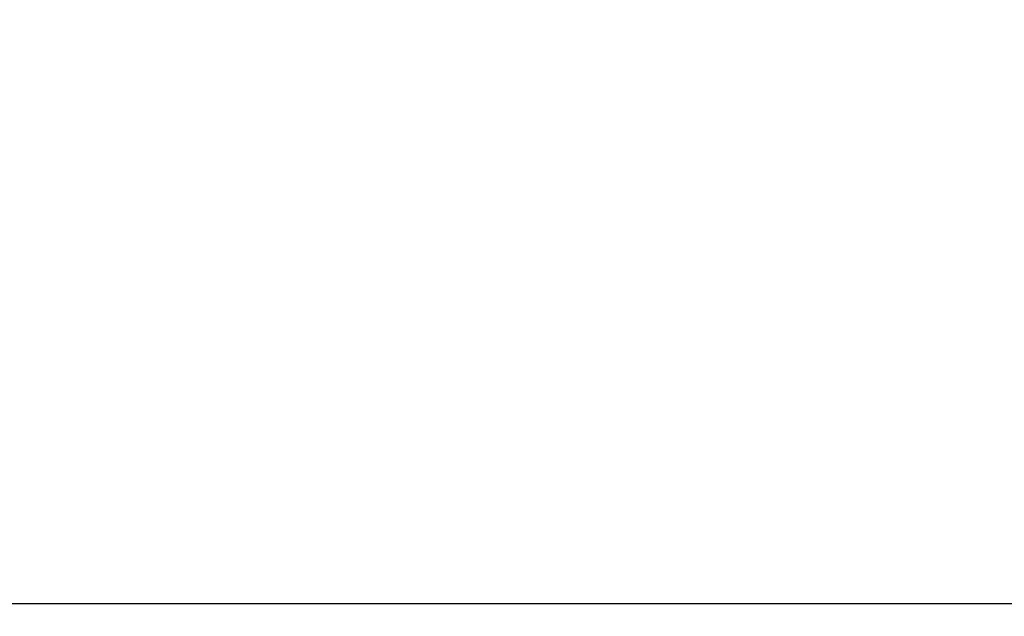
# Model space of a CAD drawing. Header units: millimetres. Extents: x 0 to 3360, y 0 to 2376.
# Tile 45 of 144: x 283 to 302, y 1813 to 1824. Entities that reach past the tile are written whole.
import ezdxf

# ---------------------------------------------------------------- set-up
doc = ezdxf.new("R2010")
doc.units = ezdxf.units.MM
doc.header["$LTSCALE"] = 184.8
doc.layers.get('0').update_dxf_attribs({"linetype": 'CONTINUOUS'})
doc.layers.add('DRIV_DIM', color=7, linetype='CONTINUOUS')
doc.layers.add('ROUND', color=7, linetype='CONTINUOUS')
doc.styles.get("Standard").update_dxf_attribs({"font": 'txt', "width": 0.8})
doc.dimstyles.new('DIMSTYLE_12', dxfattribs={"dimtxt": 19, "dimasz": 9, "dimexe": 2, "dimexo": 1.5, "dimgap": 9.5, "dimtad": 1, "dimdec": 3, "dimlfac": 1.5, "dimdsep": 46, "dimtxsty": 'STANDARD', "dimblk": 'OPEN', "dimblk1": 'OPEN', "dimblk2": 'OPEN', "dimcen": 0.09, "dimadec": 3, "dimazin": 2, "dimtp": 0.5, "dimtm": 0.5, "dimtfac": 1, "dimtdec": 3, "dimtofl": 0, "dimtmove": 0, "dimatfit": 3, "dimldrblk": 'OPEN', "dimfxl": 1, "dimtolj": 1, "dimarcsym": 0})

# ---------------------------------------------------------------- blocks, each defined once
blk = doc.blocks.new('*D39')
at = {"layer": 'DRIV_DIM', "color": 2, "linetype": 'CONTINUOUS'}
for p, q in [((205.719, 1830.803), (107.55, 1830.803)), ((881.982, 1572.723), (932.055, 1530.707))]:
    blk.add_line(p, q, dxfattribs=at)
for points in [[(112.637, 1821.832), (109.55, 1830.803), (106.637, 1821.774)], [(926.95, 1523.204), (930.523, 1531.993), (922.392, 1527.105)]]:
    blk.add_lwpolyline(points, dxfattribs=at)
for start, end in [(180, 250), (250, 320)]:
    blk.add_arc((574.415, 1830.803), 464.865, start, end, dxfattribs=at)
blk = doc.blocks.new('_OPEN')
at = {"color": 0, "linetype": 'BYBLOCK'}
for p, q in [((0, 0), (-1, 0.3333)), ((-1, -0.3333), (0, 0)), ((-1, 0), (0, 0))]:
    blk.add_line(p, q, dxfattribs=at)

msp = doc.modelspace()

# ---------------------------------------------------------------- linework, layer by layer
at = {"layer": 'ROUND', "color": 7, "linetype": 'CONTINUOUS'}
msp.add_line((341.77974, 1813.13591), (266.41513, 1813.13591), dxfattribs=at)

# ---------------------------------------------------------------- dimensions: what is measured, and where the dimension line sits
at = {"layer": 'DRIV_DIM', "color": 2, "linetype": 'CONTINUOUS'}
dim = msp.add_angular_dim_2l(base=(415.42188, 1393.97221), line1=((211.86763, 1830.80258), (207.21897, 1830.80258)), line2=((877.27183, 1576.67563), (880.8329, 1573.68753)), text='<>\\P1st-axis\\Pmove envelope', dimstyle='DIMSTYLE_12', override={"dimtad": 2}, dxfattribs=at)
dim.commit()
dim.dimension.update_dxf_attribs({"geometry": '*D39', "text_midpoint": (389.94827, 1404.10409), "dimtype": 162})

doc.saveas('drawing.dxf')
